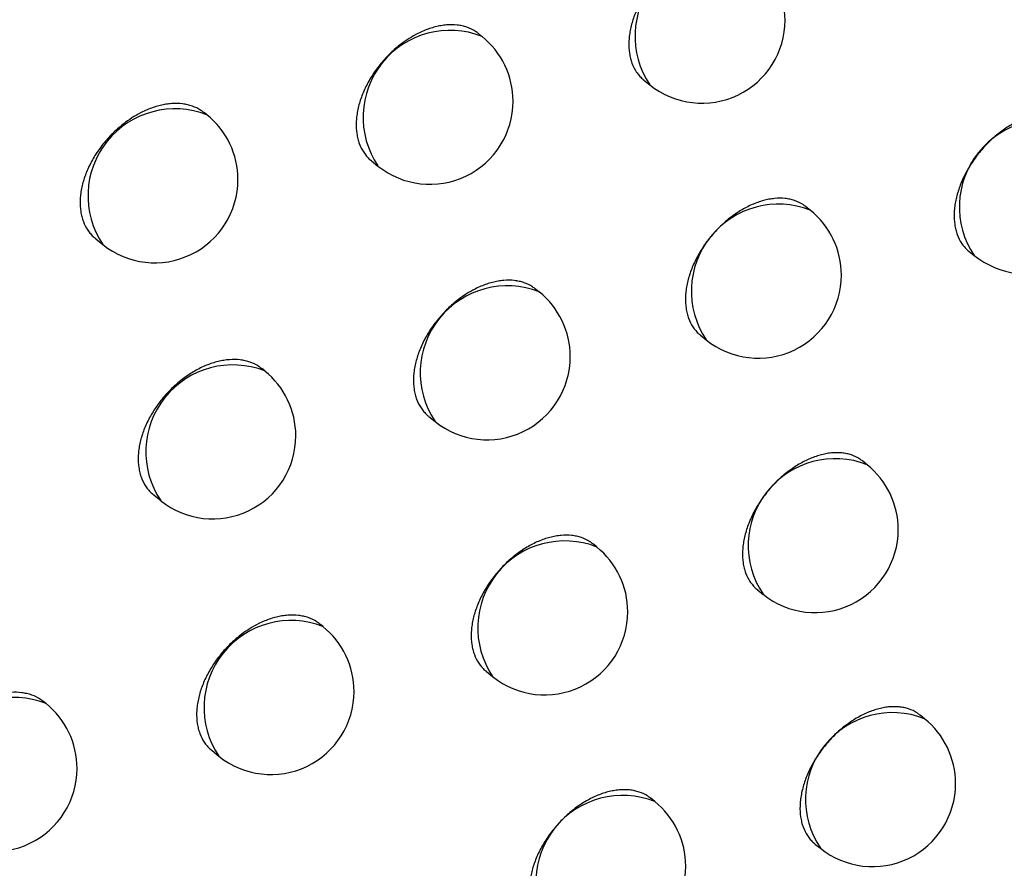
# Model space of a CAD drawing. Header units: millimetres. Extents: x -0.66 to 0.91, y -0.4 to 0.64.
# Tile 154 of 171: x 0.72973 to 0.73565, y 0.20882 to 0.21393. Entities that reach past the tile are written whole.
import ezdxf

# ---------------------------------------------------------------- set-up
doc = ezdxf.new("R2010")
doc.units = ezdxf.units.MM
doc.layers.add('FORMAT', color=7, linetype='Continuous')

msp = doc.modelspace()

# ---------------------------------------------------------------- linework, layer by layer
at = {"layer": 'FORMAT', "color": 7, "linetype": 'Continuous', "lineweight": 25}
for p, q in [((0.732507, 0.213825), (0.732486, 0.213842)), ((0.733481, 0.213562), (0.733517, 0.213533)), ((0.730852, 0.213353), (0.730835, 0.213367)), ((0.731842, 0.213076), (0.731881, 0.213045)), ((0.734482, 0.212779), (0.734456, 0.2128)), ((0.730183, 0.212608), (0.730226, 0.212573)), ((0.735437, 0.212531), (0.735468, 0.212507)), ((0.732851, 0.212287), (0.732829, 0.212305)), ((0.733822, 0.212027), (0.733856, 0.211999)), ((0.7312, 0.211812), (0.731182, 0.211827)), ((0.732187, 0.211539), (0.732225, 0.211508)), ((0.734825, 0.211248), (0.734798, 0.211269)), ((0.730532, 0.211066), (0.730574, 0.211032)), ((0.733197, 0.210753), (0.733174, 0.210772)), ((0.734165, 0.210495), (0.734198, 0.210468)), ((0.731551, 0.210274), (0.731531, 0.210289)), ((0.732534, 0.210004), (0.732571, 0.209974)), ((0.729884, 0.209811), (0.729869, 0.209823)), ((0.73517, 0.20972), (0.735142, 0.209742)), ((0.730883, 0.209528), (0.730924, 0.209494)), ((0.733546, 0.209222), (0.733523, 0.209241)), ((0.73451, 0.208966), (0.734543, 0.20894))]:
    msp.add_line(p, q, dxfattribs=at)
for centre, radius, start, end in [((0.733951, 0.213826), 0.0005234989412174, 68.457995, 213.993496), ((0.73383, 0.213923), 0.0005000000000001, 360, 51.225746), ((0.73383, 0.213923), 0.0005000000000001, 231.225746, 360), ((0.732315, 0.213338), 0.0005234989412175, 68.457995, 213.993496), ((0.732194, 0.213435), 0.0005, 360, 51.225746), ((0.732194, 0.213435), 0.0005, 231.225746, 360), ((0.73066, 0.212866), 0.0005234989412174, 68.457995, 213.993496), ((0.730539, 0.212963), 0.0005, 360, 51.225746), ((0.735902, 0.212799), 0.0005234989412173, 68.457995, 213.993496), ((0.730539, 0.212963), 0.0005, 231.225746, 360), ((0.735781, 0.212897), 0.0005, 231.225746, 360), ((0.73429, 0.212292), 0.0005234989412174, 68.457995, 213.993496), ((0.734169, 0.212389), 0.0005, 360, 51.225746), ((0.734169, 0.212389), 0.0005, 231.225746, 360), ((0.732659, 0.211801), 0.0005234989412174, 68.457995, 213.993496), ((0.732538, 0.211898), 0.0005, 360, 51.225746), ((0.732538, 0.211898), 0.0005000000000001, 231.225746, 360), ((0.731008, 0.211325), 0.0005234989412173, 68.457995, 213.993496), ((0.730887, 0.211422), 0.0005, 360, 51.225746), ((0.730887, 0.211422), 0.0005000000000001, 231.225746, 360), ((0.734632, 0.210761), 0.0005234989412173, 68.457995, 213.993496), ((0.734511, 0.210858), 0.0005000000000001, 360, 51.225746), ((0.734511, 0.210858), 0.0005000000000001, 231.225746, 360), ((0.733005, 0.210266), 0.0005234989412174, 68.457995, 213.993496), ((0.732884, 0.210363), 0.0005, 360, 51.225746), ((0.732884, 0.210363), 0.0005000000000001, 231.225746, 360), ((0.731358, 0.209787), 0.0005234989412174, 68.457995, 213.993496), ((0.731237, 0.209884), 0.0005, 360, 51.225746), ((0.731237, 0.209884), 0.0005, 231.225746, 360), ((0.729692, 0.209324), 0.0005234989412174, 68.457995, 213.993496), ((0.729571, 0.209421), 0.0005000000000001, 360, 51.225746), ((0.734977, 0.209233), 0.0005234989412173, 68.457995, 213.993496), ((0.734856, 0.20933), 0.0005, 360, 51.225746), ((0.729571, 0.209421), 0.0005000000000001, 231.225746, 360), ((0.734856, 0.20933), 0.0005, 231.225746, 360), ((0.733354, 0.208735), 0.0005234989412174, 68.457995, 213.993496), ((0.733233, 0.208832), 0.0005, 360, 51.225746), ((0.733233, 0.208832), 0.0005, 231.225746, 360)]:
    msp.add_arc(centre, radius, start, end, dxfattribs=at)
for points, knots in [([(0.7414792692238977, 0.2091920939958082), (0.7404295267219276, 0.2140268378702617), (0.7383296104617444, 0.2236983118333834), (0.7355151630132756, 0.2385232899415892), (0.7329207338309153, 0.2535623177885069), (0.7314076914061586, 0.2637942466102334), (0.73065101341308, 0.2689112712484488)], [0, 0, 0, 0, 0.2497424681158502, 0.4995875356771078, 0.7497419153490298, 1, 1, 1, 1]), ([(0.7307572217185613, 0.2635278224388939), (0.7322280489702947, 0.2543267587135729), (0.7344792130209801, 0.2402441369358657), (0.7380838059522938, 0.2218139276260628), (0.7401309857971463, 0.2125023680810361), (0.7411547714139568, 0.2078456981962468)], [0, 0, 0, 0, 0.4851334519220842, 0.7425175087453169, 1, 1, 1, 1]), ([(0.7341173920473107, 0.2143330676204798), (0.7341115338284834, 0.2143376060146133), (0.7340910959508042, 0.2143534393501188), (0.7340582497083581, 0.21436865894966), (0.7340207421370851, 0.2143790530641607), (0.7339810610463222, 0.2143852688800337), (0.733938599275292, 0.2143853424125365), (0.7338943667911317, 0.214379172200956), (0.7338492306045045, 0.2143689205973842), (0.7338031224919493, 0.214352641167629), (0.7337572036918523, 0.2143306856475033), (0.733723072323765, 0.2143115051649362), (0.7336896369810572, 0.2142898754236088), (0.7336566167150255, 0.2142655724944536), (0.7336246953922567, 0.2142390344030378), (0.7335941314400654, 0.2142105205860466), (0.7335651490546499, 0.2141803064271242), (0.7335375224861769, 0.2141481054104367), (0.7335118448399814, 0.2141145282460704), (0.7334804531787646, 0.2140683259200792), (0.7334534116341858, 0.2140201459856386), (0.7334314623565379, 0.2139711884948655), (0.7334130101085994, 0.2139220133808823), (0.733399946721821, 0.2138729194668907), (0.7333926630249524, 0.2138251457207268), (0.7333892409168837, 0.21377853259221), (0.7333916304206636, 0.213734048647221), (0.733399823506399, 0.213692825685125), (0.7334118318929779, 0.2136540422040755), (0.7334292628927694, 0.2136190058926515), (0.7334523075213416, 0.213589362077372), (0.7334675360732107, 0.2135721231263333), (0.7334787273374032, 0.2135648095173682), (0.7334822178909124, 0.2135625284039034)], [0, 0, 0, 0, 0.0215184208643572, 0.0750724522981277, 0.1024091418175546, 0.1288869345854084, 0.1824520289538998, 0.2097943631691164, 0.2362776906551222, 0.2898540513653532, 0.317202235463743, 0.3436889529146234, 0.3703609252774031, 0.3973198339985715, 0.4246718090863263, 0.4511574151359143, 0.4778283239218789, 0.5047862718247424, 0.5321374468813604, 0.5586166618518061, 0.6121852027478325, 0.6395299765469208, 0.6659999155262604, 0.7195496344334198, 0.7468846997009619, 0.773347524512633, 0.8268826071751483, 0.8542098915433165, 0.8806723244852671, 0.9342063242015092, 0.9615327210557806, 0.9880020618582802, 1, 1, 1, 1]), ([(0.7324859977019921, 0.2138416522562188), (0.7324800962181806, 0.2138462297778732), (0.732459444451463, 0.213862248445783), (0.7324262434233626, 0.2138777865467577), (0.7323882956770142, 0.2138885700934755), (0.7323481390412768, 0.2138952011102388), (0.7323051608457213, 0.213895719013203), (0.7322603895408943, 0.2138900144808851), (0.7322261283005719, 0.2138826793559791), (0.7321915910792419, 0.2138724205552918), (0.7321564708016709, 0.2138591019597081), (0.7320983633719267, 0.2138322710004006), (0.7320407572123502, 0.2137960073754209), (0.7319872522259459, 0.2137525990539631), (0.7319562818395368, 0.2137243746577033), (0.7319269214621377, 0.213694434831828), (0.7318989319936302, 0.2136624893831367), (0.731872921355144, 0.2136291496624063), (0.7318411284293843, 0.213583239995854), (0.7318137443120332, 0.2135353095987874), (0.7317915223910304, 0.2134865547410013), (0.7317728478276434, 0.2134375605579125), (0.7317596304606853, 0.2133885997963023), (0.731752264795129, 0.213340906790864), (0.7317488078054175, 0.2132943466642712), (0.7317512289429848, 0.2132498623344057), (0.7317595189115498, 0.2132085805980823), (0.7317716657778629, 0.2131697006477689), (0.7317892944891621, 0.2131345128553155), (0.7318125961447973, 0.2131046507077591), (0.7318280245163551, 0.2130872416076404), (0.7318393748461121, 0.2130797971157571), (0.7318429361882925, 0.2130774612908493)], [0, 0, 0, 0, 0.0214211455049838, 0.0749615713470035, 0.102290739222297, 0.128774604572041, 0.1823515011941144, 0.2096992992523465, 0.236200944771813, 0.2628878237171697, 0.2898615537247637, 0.3172282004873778, 0.3972336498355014, 0.4246115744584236, 0.4511196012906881, 0.4778131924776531, 0.504794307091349, 0.5321693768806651, 0.5586594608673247, 0.6122505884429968, 0.6396076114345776, 0.6660727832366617, 0.7196133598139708, 0.7469443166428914, 0.7733901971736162, 0.8268911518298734, 0.8542011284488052, 0.8806440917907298, 0.934138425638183, 0.9614441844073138, 0.9879025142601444, 1, 1, 1, 1]), ([(0.7308343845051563, 0.2133664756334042), (0.7308284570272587, 0.2133710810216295), (0.7308076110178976, 0.213387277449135), (0.7307740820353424, 0.2134031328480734), (0.7307357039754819, 0.2134143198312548), (0.7306950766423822, 0.2134213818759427), (0.73065158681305, 0.2134223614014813), (0.7306062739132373, 0.2134171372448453), (0.73057158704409, 0.2134101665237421), (0.7305366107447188, 0.2134002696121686), (0.7305010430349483, 0.2133873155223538), (0.7304421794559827, 0.2133610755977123), (0.7303838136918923, 0.2133253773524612), (0.7303295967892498, 0.2132824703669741), (0.7302982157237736, 0.213254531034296), (0.7302684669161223, 0.2132248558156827), (0.7302401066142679, 0.2131931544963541), (0.730213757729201, 0.213160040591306), (0.7301815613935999, 0.2131144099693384), (0.7301538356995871, 0.2130667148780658), (0.7301313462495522, 0.2130181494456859), (0.7301124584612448, 0.2129693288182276), (0.7300990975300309, 0.2129204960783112), (0.7300916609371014, 0.2128728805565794), (0.7300881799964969, 0.2128263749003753), (0.7300906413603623, 0.2127818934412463), (0.7300990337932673, 0.2127405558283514), (0.7301113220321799, 0.2127015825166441), (0.7301291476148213, 0.2126662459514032), (0.7301527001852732, 0.2126361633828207), (0.730168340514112, 0.2126185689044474), (0.7301798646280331, 0.2126109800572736), (0.7301835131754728, 0.2126085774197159)], [0, 0, 0, 0, 0.0212595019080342, 0.0747663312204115, 0.1020774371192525, 0.1285649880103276, 0.1821485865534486, 0.2094989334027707, 0.2360233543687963, 0.2627330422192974, 0.2897296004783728, 0.3171190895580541, 0.3972233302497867, 0.4246352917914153, 0.4511716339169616, 0.4778939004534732, 0.5049043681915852, 0.5323098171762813, 0.5588105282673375, 0.6124240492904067, 0.6397935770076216, 0.6662460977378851, 0.7197618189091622, 0.7470809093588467, 0.7734962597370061, 0.8269356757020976, 0.8542144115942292, 0.8806230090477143, 0.9340474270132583, 0.9613169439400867, 0.9877529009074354, 1, 1, 1, 1]), ([(0.7360637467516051, 0.2133102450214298), (0.736057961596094, 0.2133147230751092), (0.7360378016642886, 0.2133303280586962), (0.7360054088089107, 0.2133451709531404), (0.7359684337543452, 0.2133551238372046), (0.7359293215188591, 0.2133608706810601), (0.73588747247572, 0.2133604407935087), (0.7358438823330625, 0.2133537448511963), (0.7357994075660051, 0.2133429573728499), (0.7357539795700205, 0.2133261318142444), (0.7357087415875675, 0.2133036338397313), (0.7356751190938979, 0.2132840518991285), (0.7356421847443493, 0.2132620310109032), (0.735609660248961, 0.2132373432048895), (0.7355782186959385, 0.213210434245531), (0.7355481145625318, 0.2131815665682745), (0.7355195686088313, 0.2131510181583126), (0.7354923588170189, 0.2131185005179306), (0.7354670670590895, 0.2130846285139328), (0.7354361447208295, 0.2130380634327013), (0.735409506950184, 0.2129895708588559), (0.735387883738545, 0.2129403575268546), (0.7353697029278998, 0.2128909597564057), (0.7353568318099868, 0.2128417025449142), (0.7353496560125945, 0.2127938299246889), (0.7353462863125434, 0.2127471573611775), (0.7353486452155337, 0.2127026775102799), (0.7353567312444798, 0.2126615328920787), (0.7353685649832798, 0.212622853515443), (0.7353858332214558, 0.2125880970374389), (0.7354083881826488, 0.2125584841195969), (0.7354238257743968, 0.2125419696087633), (0.7354342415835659, 0.2125340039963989), (0.7354374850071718, 0.212531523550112)], [0, 0, 0, 0, 0.0215555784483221, 0.0751162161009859, 0.1024565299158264, 0.1289319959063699, 0.1824925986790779, 0.2098328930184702, 0.2363083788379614, 0.2898690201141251, 0.317209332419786, 0.3436848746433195, 0.370345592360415, 0.3972931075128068, 0.4246334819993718, 0.451109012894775, 0.4777697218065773, 0.5047172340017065, 0.5320576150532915, 0.5585328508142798, 0.6120930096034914, 0.6394331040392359, 0.6659077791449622, 0.7194667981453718, 0.7468063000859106, 0.7732806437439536, 0.826838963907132, 0.8541780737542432, 0.8806528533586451, 0.9342120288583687, 0.9615515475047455, 0.9880273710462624, 1, 1, 1, 1]), ([(0.7344561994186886, 0.2127996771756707), (0.7344503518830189, 0.2128042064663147), (0.734429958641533, 0.212820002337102), (0.734397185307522, 0.2128351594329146), (0.7343597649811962, 0.2128454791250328), (0.7343201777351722, 0.2128516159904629), (0.7342778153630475, 0.2128516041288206), (0.7342336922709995, 0.2128453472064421), (0.7341999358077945, 0.2128375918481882), (0.7341659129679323, 0.2128269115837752), (0.7341313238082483, 0.2128131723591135), (0.7340968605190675, 0.2127965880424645), (0.7340628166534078, 0.2127773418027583), (0.7340294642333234, 0.2127556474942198), (0.7339965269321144, 0.2127312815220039), (0.733964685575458, 0.2127046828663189), (0.733934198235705, 0.2126761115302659), (0.7339052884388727, 0.212645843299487), (0.7338777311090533, 0.2126135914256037), (0.7338521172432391, 0.2125799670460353), (0.7338208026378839, 0.212533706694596), (0.7337938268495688, 0.2124854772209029), (0.7337719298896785, 0.2124364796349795), (0.7337535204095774, 0.2123872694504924), (0.733740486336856, 0.2123381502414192), (0.7337332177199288, 0.2122903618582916), (0.7337298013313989, 0.2122437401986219), (0.7337321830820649, 0.2121992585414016), (0.7337403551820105, 0.2121580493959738), (0.7337523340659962, 0.2121192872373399), (0.7337697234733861, 0.212084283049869), (0.7337927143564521, 0.2120546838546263), (0.7338079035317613, 0.2120374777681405), (0.7338190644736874, 0.2120301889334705), (0.7338225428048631, 0.2120279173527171)], [0, 0, 0, 0, 0.0215293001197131, 0.0750832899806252, 0.1024200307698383, 0.1288961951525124, 0.1824580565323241, 0.2097988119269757, 0.2362789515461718, 0.2629442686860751, 0.2898963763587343, 0.3172413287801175, 0.3437239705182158, 0.3703918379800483, 0.3973465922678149, 0.4246943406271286, 0.4511761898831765, 0.4778433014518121, 0.50479737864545, 0.5321445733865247, 0.5586216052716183, 0.6121856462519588, 0.6395280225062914, 0.6659979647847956, 0.7195476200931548, 0.7468825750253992, 0.7733471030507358, 0.8268856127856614, 0.8542146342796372, 0.8806790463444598, 0.934217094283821, 0.9615456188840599, 0.9880156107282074, 1, 1, 1, 1]), ([(0.7328288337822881, 0.2123050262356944), (0.7328229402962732, 0.2123095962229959), (0.7328023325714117, 0.2123255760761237), (0.7327692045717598, 0.212341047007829), (0.7327313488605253, 0.2123517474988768), (0.732691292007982, 0.2123582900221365), (0.732648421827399, 0.2123587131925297), (0.7326037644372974, 0.212352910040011), (0.7325695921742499, 0.212345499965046), (0.7325351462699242, 0.2123351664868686), (0.732500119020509, 0.2123217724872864), (0.7324421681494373, 0.2122948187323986), (0.7323847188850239, 0.2122584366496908), (0.7323313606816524, 0.2122149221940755), (0.7323004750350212, 0.2121866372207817), (0.7322711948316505, 0.2121566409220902), (0.7322432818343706, 0.2121246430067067), (0.7322173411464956, 0.2120912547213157), (0.7321856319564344, 0.2120452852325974), (0.7321583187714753, 0.2119973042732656), (0.7321361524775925, 0.2119485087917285), (0.732117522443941, 0.2118994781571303), (0.7321043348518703, 0.2118504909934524), (0.7320969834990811, 0.2118027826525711), (0.7320935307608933, 0.2117562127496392), (0.7320959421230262, 0.211711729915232), (0.7321042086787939, 0.2116704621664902), (0.7321163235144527, 0.2116316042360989), (0.7321339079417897, 0.2115964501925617), (0.7321571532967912, 0.211566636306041), (0.7321725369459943, 0.2115492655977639), (0.7321838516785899, 0.2115418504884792), (0.7321873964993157, 0.2115395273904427)], [0, 0, 0, 0, 0.0214466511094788, 0.0749924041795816, 0.1023244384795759, 0.1288076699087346, 0.1823834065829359, 0.2097307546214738, 0.2362286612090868, 0.2629117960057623, 0.2898817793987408, 0.3172446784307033, 0.3972338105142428, 0.4246061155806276, 0.4511094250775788, 0.4777982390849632, 0.5047744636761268, 0.5321444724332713, 0.558632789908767, 0.6122201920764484, 0.6395751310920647, 0.666042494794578, 0.7195873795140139, 0.7469203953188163, 0.7733715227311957, 0.8268830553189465, 0.8541984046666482, 0.8806472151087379, 0.9341534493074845, 0.961465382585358, 0.9879273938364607, 1, 1, 1, 1]), ([(0.7311815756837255, 0.2118263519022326), (0.7311756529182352, 0.2118309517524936), (0.7311548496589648, 0.2118471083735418), (0.7311213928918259, 0.211862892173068), (0.7310831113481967, 0.2118739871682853), (0.7310425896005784, 0.2118809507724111), (0.7309992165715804, 0.2118818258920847), (0.7309540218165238, 0.2118764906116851), (0.7309078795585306, 0.2118670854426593), (0.7308607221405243, 0.2118516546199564), (0.7308022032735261, 0.2118253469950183), (0.7307557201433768, 0.2117987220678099), (0.7307108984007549, 0.211767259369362), (0.7306781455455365, 0.2117412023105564), (0.7306468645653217, 0.2117132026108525), (0.7306172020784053, 0.2116834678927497), (0.7305889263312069, 0.2116517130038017), (0.7305626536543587, 0.211618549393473), (0.7305305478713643, 0.2115728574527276), (0.7305028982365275, 0.2115251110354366), (0.7304804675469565, 0.2114765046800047), (0.7304616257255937, 0.2114276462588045), (0.7304482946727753, 0.2113787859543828), (0.7304408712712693, 0.2113311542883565), (0.7304373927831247, 0.2112846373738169), (0.7304398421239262, 0.2112401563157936), (0.730448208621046, 0.2111988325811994), (0.7304604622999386, 0.2111598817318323), (0.7304782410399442, 0.211124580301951), (0.7305017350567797, 0.2110945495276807), (0.730517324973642, 0.2110769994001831), (0.7305288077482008, 0.211069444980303), (0.7305324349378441, 0.2110670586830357)], [0, 0, 0, 0, 0.0212982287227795, 0.0748083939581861, 0.102121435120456, 0.1286054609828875, 0.1821821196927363, 0.2095291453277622, 0.236045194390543, 0.289687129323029, 0.3170681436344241, 0.3700812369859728, 0.3972816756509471, 0.4246823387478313, 0.4512089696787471, 0.4779214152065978, 0.5049218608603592, 0.5323169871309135, 0.5588125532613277, 0.6124154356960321, 0.6397792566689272, 0.6662326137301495, 0.7197498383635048, 0.7470694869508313, 0.7734902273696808, 0.8269404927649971, 0.8542247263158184, 0.8806396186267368, 0.9340768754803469, 0.9613530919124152, 0.9877921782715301, 0.9999999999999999, 0.9999999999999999, 0.9999999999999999, 0.9999999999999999]), ([(0.7347976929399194, 0.2112691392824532), (0.734791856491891, 0.2112736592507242), (0.7347715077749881, 0.2112894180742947), (0.7347388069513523, 0.211304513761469), (0.7347014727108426, 0.2113147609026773), (0.7346619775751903, 0.2113208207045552), (0.7346197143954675, 0.2113207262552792), (0.7345756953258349, 0.2113143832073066), (0.7345420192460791, 0.2113065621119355), (0.7345080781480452, 0.211295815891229), (0.734473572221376, 0.2112820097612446), (0.7344391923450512, 0.2112653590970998), (0.7344052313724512, 0.2112460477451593), (0.7343719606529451, 0.2112242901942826), (0.7343391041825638, 0.211199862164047), (0.7343073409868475, 0.2111732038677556), (0.7342769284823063, 0.211144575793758), (0.7342480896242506, 0.2111142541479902), (0.7342205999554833, 0.2110819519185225), (0.7341950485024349, 0.2110482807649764), (0.7341638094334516, 0.2110019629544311), (0.7341368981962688, 0.2109536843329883), (0.7341150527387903, 0.2109046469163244), (0.7340966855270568, 0.2108554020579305), (0.7340836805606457, 0.2108062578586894), (0.734076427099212, 0.2107584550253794), (0.7340730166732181, 0.2107118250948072), (0.7340753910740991, 0.2106673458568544), (0.7340835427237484, 0.2106261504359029), (0.7340954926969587, 0.2105874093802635), (0.7341128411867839, 0.2105524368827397), (0.7341357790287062, 0.2105228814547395), (0.7341509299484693, 0.2105057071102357), (0.7341620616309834, 0.2104984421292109), (0.7341655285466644, 0.2104961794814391)], [0, 0, 0, 0, 0.0215387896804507, 0.0750947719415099, 0.1024325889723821, 0.1289084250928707, 0.1824696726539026, 0.2098101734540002, 0.2362887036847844, 0.262952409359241, 0.2899029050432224, 0.3172462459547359, 0.3437265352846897, 0.3703920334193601, 0.3973443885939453, 0.4246896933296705, 0.4511694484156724, 0.4778344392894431, 0.5047863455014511, 0.5321312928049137, 0.558607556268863, 0.6121699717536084, 0.639511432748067, 0.6659824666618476, 0.7195342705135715, 0.7468702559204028, 0.7733373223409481, 0.8268809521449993, 0.8542125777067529, 0.8806797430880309, 0.9342234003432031, 0.9615548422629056, 0.9880264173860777, 1, 1, 1, 1]), ([(0.7331742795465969, 0.2107713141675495), (0.7331683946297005, 0.2107758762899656), (0.7331478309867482, 0.2107918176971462), (0.7331147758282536, 0.210807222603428), (0.7330770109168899, 0.2108178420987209), (0.7330370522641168, 0.2108242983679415), (0.7329942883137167, 0.210824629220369), (0.7329497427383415, 0.210818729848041), (0.7329156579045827, 0.2108112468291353), (0.7328813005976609, 0.2108008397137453), (0.7328463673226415, 0.2107873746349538), (0.7328001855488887, 0.2107657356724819), (0.732754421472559, 0.2107385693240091), (0.7327102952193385, 0.2107065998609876), (0.7326780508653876, 0.21068017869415), (0.7326472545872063, 0.2106518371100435), (0.7326180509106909, 0.2106217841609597), (0.7325902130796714, 0.2105897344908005), (0.7325643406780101, 0.210556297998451), (0.7325327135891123, 0.210510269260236), (0.7325054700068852, 0.2104622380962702), (0.7324833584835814, 0.2104134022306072), (0.7324647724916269, 0.2103643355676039), (0.7324516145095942, 0.2103153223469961), (0.7324442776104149, 0.2102675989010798), (0.7324408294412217, 0.2102210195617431), (0.732443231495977, 0.2101765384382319), (0.732451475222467, 0.2101352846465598), (0.7324635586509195, 0.2100964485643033), (0.7324810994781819, 0.2100613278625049), (0.7325042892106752, 0.2100315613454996), (0.732519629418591, 0.2100142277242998), (0.7325309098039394, 0.210006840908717), (0.7325344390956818, 0.2100045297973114)], [0, 0, 0, 0, 0.021466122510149, 0.0750089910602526, 0.1023396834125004, 0.1288185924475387, 0.1823856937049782, 0.2097287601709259, 0.236219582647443, 0.2628956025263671, 0.2898584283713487, 0.3172141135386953, 0.3701556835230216, 0.3973192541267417, 0.4246826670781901, 0.4511779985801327, 0.4778587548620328, 0.5048267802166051, 0.5321883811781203, 0.5586713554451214, 0.6122478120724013, 0.6395970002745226, 0.6660625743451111, 0.7196037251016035, 0.7469347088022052, 0.7733867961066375, 0.8269002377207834, 0.8542165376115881, 0.8806668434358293, 0.9341761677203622, 0.9614897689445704, 0.9879513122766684, 1, 1, 1, 1]), ([(0.7315312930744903, 0.2102892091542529), (0.7315253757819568, 0.2102938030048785), (0.7315046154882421, 0.2103099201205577), (0.7314712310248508, 0.2103256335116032), (0.7314330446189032, 0.2103366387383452), (0.7313926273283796, 0.2103435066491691), (0.7313493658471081, 0.2103442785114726), (0.7313042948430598, 0.2103388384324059), (0.7312697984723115, 0.2103317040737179), (0.731235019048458, 0.2103216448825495), (0.7311996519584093, 0.2103085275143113), (0.7311411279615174, 0.2102820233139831), (0.7310831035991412, 0.2102460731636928), (0.7310292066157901, 0.2102029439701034), (0.7309980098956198, 0.2101748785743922), (0.7309684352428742, 0.21014508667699), (0.7309402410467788, 0.2101132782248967), (0.7309140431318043, 0.2100800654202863), (0.7308820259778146, 0.2100343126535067), (0.7308544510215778, 0.2099865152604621), (0.7308320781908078, 0.2099378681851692), (0.730813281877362, 0.2098889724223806), (0.7307999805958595, 0.2098400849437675), (0.7307925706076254, 0.2097924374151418), (0.7307890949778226, 0.2097459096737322), (0.7307915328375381, 0.2097014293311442), (0.7307998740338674, 0.209660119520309), (0.7308120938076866, 0.2096211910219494), (0.730829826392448, 0.2095859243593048), (0.7308532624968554, 0.209555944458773), (0.7308688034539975, 0.2095384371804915), (0.7308802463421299, 0.209530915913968), (0.7308838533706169, 0.2095285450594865)], [0, 0, 0, 0, 0.0213373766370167, 0.0748602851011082, 0.1021800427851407, 0.1286656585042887, 0.1822457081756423, 0.2095946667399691, 0.236107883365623, 0.2628063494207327, 0.2897916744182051, 0.3171699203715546, 0.3972258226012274, 0.4246211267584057, 0.4511436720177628, 0.4778519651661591, 0.504848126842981, 0.5322387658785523, 0.5587344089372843, 0.6123372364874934, 0.6397007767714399, 0.6661596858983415, 0.7196879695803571, 0.7470130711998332, 0.7734435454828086, 0.82691345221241, 0.8542076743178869, 0.8806331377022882, 0.9340918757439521, 0.961379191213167, 0.9878259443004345, 1, 1, 1, 1]), ([(0.729868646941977, 0.209822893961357), (0.7298627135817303, 0.2098275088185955), (0.7298417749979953, 0.2098437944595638), (0.7298080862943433, 0.2098598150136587), (0.7297694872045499, 0.2098712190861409), (0.7297286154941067, 0.2098785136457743), (0.7296848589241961, 0.209879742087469), (0.7296392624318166, 0.2098747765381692), (0.7296043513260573, 0.2098680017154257), (0.7295691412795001, 0.2098582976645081), (0.7295333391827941, 0.2098455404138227), (0.7294859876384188, 0.2098248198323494), (0.7294390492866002, 0.2097985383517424), (0.7293937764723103, 0.2097673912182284), (0.7293606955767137, 0.2097415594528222), (0.7293291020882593, 0.209713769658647), (0.7292991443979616, 0.2096842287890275), (0.7292705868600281, 0.209652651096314), (0.729244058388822, 0.2096196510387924), (0.7292116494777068, 0.2095741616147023), (0.7291837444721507, 0.2095265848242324), (0.7291611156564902, 0.2094781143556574), (0.7291421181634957, 0.2094293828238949), (0.7291286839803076, 0.2093806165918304), (0.7291212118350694, 0.2093330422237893), (0.7291177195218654, 0.2092865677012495), (0.7291202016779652, 0.2092420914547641), (0.7291286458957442, 0.2092007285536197), (0.7291410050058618, 0.2091617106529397), (0.729158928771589, 0.2091263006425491), (0.7291826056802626, 0.2090961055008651), (0.7291983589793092, 0.2090784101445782), (0.7292099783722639, 0.2090707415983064), (0.7292136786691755, 0.2090682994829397)], [0, 0, 0, 0, 0.0211456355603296, 0.0746220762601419, 0.1019170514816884, 0.1284033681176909, 0.1819839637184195, 0.2093321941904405, 0.235868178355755, 0.2625894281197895, 0.2895975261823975, 0.3169985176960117, 0.3700692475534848, 0.3972994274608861, 0.4247301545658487, 0.4512813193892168, 0.4780186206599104, 0.5050445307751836, 0.532466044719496, 0.558969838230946, 0.6125901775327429, 0.6399638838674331, 0.666404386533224, 0.7198962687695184, 0.7472037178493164, 0.7735955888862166, 0.8269876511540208, 0.8542423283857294, 0.8806249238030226, 0.9339964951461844, 0.9612386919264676, 0.987656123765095, 0.9999999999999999, 0.9999999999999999, 0.9999999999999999, 0.9999999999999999]), ([(0.7351418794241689, 0.2097414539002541), (0.7351360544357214, 0.2097459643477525), (0.7351157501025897, 0.2097616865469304), (0.7350831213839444, 0.2097767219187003), (0.7350458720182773, 0.2097868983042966), (0.7350064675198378, 0.2097928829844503), (0.7349643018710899, 0.2097927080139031), (0.7349203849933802, 0.2097862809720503), (0.7348867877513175, 0.2097783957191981), (0.7348529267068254, 0.2097675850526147), (0.7348185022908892, 0.2097537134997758), (0.734784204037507, 0.2097369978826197), (0.7347503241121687, 0.2097176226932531), (0.7347171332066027, 0.2096958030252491), (0.7346843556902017, 0.2096713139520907), (0.7346526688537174, 0.2096445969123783), (0.7346223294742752, 0.2096159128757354), (0.7345935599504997, 0.2095855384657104), (0.7345661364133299, 0.2095531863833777), (0.7345406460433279, 0.2095194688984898), (0.7345094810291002, 0.2094730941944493), (0.7344826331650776, 0.2094247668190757), (0.7344608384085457, 0.2093756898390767), (0.7344425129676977, 0.2093264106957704), (0.7344295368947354, 0.2092772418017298), (0.7344222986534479, 0.2092294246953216), (0.7344188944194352, 0.2091827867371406), (0.7344212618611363, 0.2091383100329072), (0.7344293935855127, 0.2090971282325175), (0.7344413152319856, 0.2090584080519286), (0.734458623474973, 0.2090234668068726), (0.7344815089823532, 0.2089939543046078), (0.7344966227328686, 0.2089768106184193), (0.734507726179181, 0.2089695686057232), (0.7345111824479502, 0.2089673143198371)], [0, 0, 0, 0, 0.0215459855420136, 0.0751034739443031, 0.1024421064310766, 0.1289176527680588, 0.1824783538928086, 0.2098186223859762, 0.2362958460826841, 0.2629582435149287, 0.2899074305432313, 0.3172494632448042, 0.3437278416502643, 0.3703914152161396, 0.3973418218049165, 0.4246851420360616, 0.451163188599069, 0.4778264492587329, 0.5047765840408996, 0.5321196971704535, 0.5585953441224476, 0.6121564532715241, 0.6394971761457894, 0.6659691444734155, 0.719522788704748, 0.7468596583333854, 0.7733288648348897, 0.826876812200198, 0.8542106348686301, 0.8806800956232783, 0.9342284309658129, 0.9615623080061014, 0.988035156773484, 1, 1, 1, 1]), ([(0.7335223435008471, 0.209240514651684), (0.7335164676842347, 0.2092450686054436), (0.7334959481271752, 0.2092609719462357), (0.733462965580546, 0.2092763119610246), (0.7334252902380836, 0.2092868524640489), (0.7333854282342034, 0.209293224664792), (0.7333427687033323, 0.2092934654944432), (0.7332983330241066, 0.2092874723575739), (0.7332643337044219, 0.2092799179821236), (0.7332300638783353, 0.2092694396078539), (0.7331952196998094, 0.2092559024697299), (0.7331491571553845, 0.2092341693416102), (0.7331035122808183, 0.2092069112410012), (0.7330595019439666, 0.2091748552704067), (0.7330273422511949, 0.2091483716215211), (0.732996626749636, 0.2091199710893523), (0.732967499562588, 0.2090898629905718), (0.7329397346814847, 0.2090577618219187), (0.7329139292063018, 0.2090242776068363), (0.7328823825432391, 0.2089781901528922), (0.7328552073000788, 0.2089301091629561), (0.732833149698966, 0.2088812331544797), (0.7328146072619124, 0.2088321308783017), (0.7328014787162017, 0.2087830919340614), (0.7327941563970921, 0.2087353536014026), (0.732790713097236, 0.2086887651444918), (0.7327931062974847, 0.2086442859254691), (0.7328013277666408, 0.2086030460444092), (0.7328133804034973, 0.2085642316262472), (0.7328308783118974, 0.2085291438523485), (0.7328540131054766, 0.2084994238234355), (0.7328693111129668, 0.2084821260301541), (0.7328805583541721, 0.2084747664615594), (0.7328840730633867, 0.2084724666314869)], [0, 0, 0, 0, 0.0214857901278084, 0.0750327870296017, 0.1023657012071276, 0.1288441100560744, 0.1824102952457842, 0.2097530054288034, 0.2362408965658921, 0.262913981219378, 0.2898738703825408, 0.3172266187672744, 0.3701596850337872, 0.3973188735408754, 0.4246778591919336, 0.4511694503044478, 0.4778464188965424, 0.5048105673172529, 0.5321681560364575, 0.5586497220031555, 0.6122232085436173, 0.6395707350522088, 0.6660380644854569, 0.7195826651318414, 0.7469152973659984, 0.7733715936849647, 0.8268935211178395, 0.854214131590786, 0.8806691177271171, 0.9341879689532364, 0.961506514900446, 0.9879709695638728, 1, 1, 1, 1])]:
    msp.add_open_spline(points, degree=3, knots=knots, dxfattribs=at)

doc.saveas('drawing.dxf')
